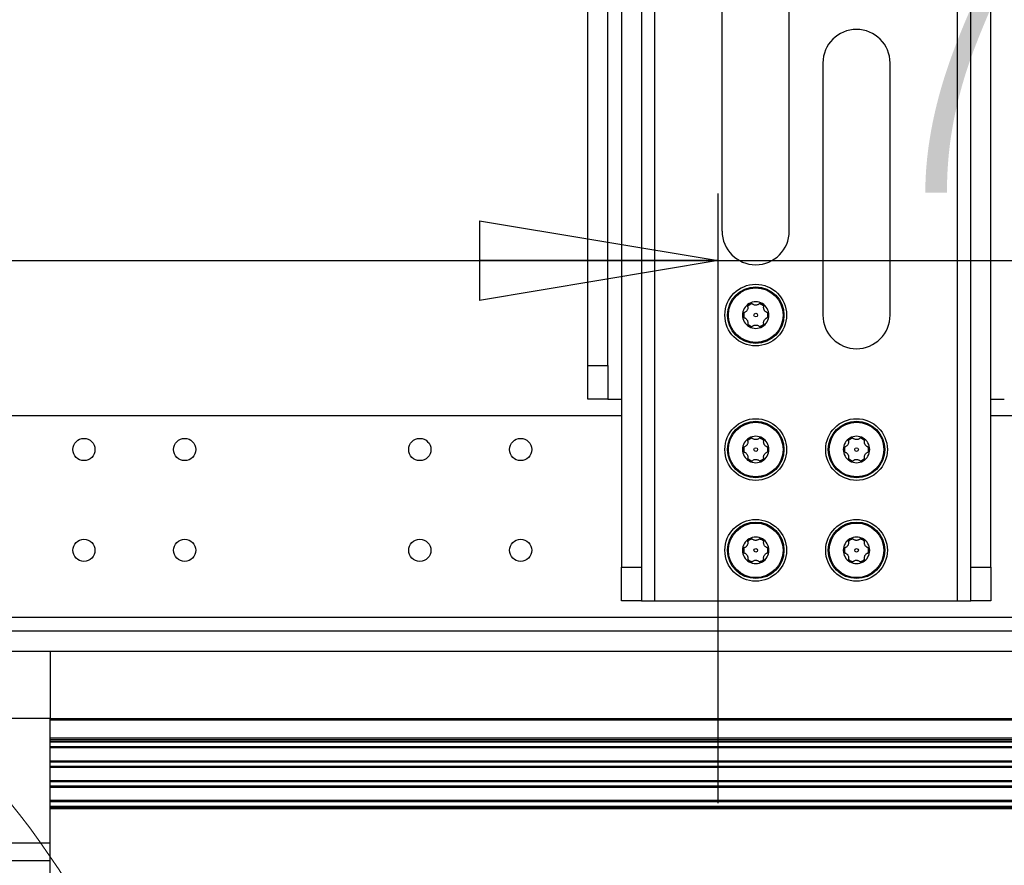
# Model space of a CAD drawing. Header units: inches. Extents: x 0.3 to 33.8, y 0.2 to 21.7.
# Tile 68 of 90: x 25.4 to 26, y 10.1 to 10.6. Entities that reach past the tile are written whole.
import ezdxf

# ---------------------------------------------------------------- set-up
doc = ezdxf.new("R2010")
doc.units = ezdxf.units.IN
doc.header["$MEASUREMENT"] = 0
doc.layers.add('BORDERS', color=7, linetype='Continuous')
doc.styles.add('SLDTEXTSTYLE0', font='TXT', dxfattribs={"width": 0.75})
doc.dimstyles.new('SLDDIMSTYLE0', dxfattribs={"dimtxt": 0.137795, "dimasz": 0.14, "dimexe": 0, "dimexo": 0.0625, "dimgap": 0.034449, "dimtad": 1, "dimdec": 3, "dimlfac": 10, "dimrnd": 1e-09, "dimzin": 4, "dimdsep": 46, "dimtxsty": 'SLDTEXTSTYLE0', "dimblk1": 'CLOSED', "dimblk2": 'CLOSED', "dimsah": 1, "dimcen": 0.09, "dimadec": 0, "dimazin": 1, "dimtfac": 1, "dimtdec": 3, "dimtofl": 0, "dimtmove": 0, "dimatfit": 3, "dimldrblk": 'CLOSED', "dimfxl": 0, "dimfrac": 2, "dimtolj": 1, "dimtzin": 12, "dimarcsym": 0})

# ---------------------------------------------------------------- blocks, each defined once
blk = doc.blocks.new('_Closed')
at = {"color": 0, "linetype": 'ByBlock', "lineweight": -2}
for p, q in [((-1, 0.166667), (0, 0)), ((-1, 0.166667), (-1, -0.166667)), ((0, 0), (-1, -0.166667)), ((0, 0), (-1, 0))]:
    blk.add_line(p, q, dxfattribs=at)
blk = doc.blocks.new('_D_11')
at = {"layer": 'BORDERS'}
for p, q in [((25.91769, 10.90231), (25.8757, 10.90231)), ((25.8757, 10.90231), (25.8757, 10.68356)), ((26.37586, 10.90231), (26.41784, 10.90231)), ((26.41784, 10.90231), (26.41784, 10.68356)), ((25.8757, 10.68356), (25.91769, 10.68356)), ((26.41784, 10.68356), (26.37586, 10.68356)), ((25.08507, 10.03595), (25.08507, 10.51677)), ((25.82102, 10.1596), (25.82102, 10.51677)), ((25.08507, 10.4774), (25.82102, 10.4774)), ((25.82102, 10.4774), (26.51073, 10.4774))]:
    blk.add_line(p, q, dxfattribs=at)
at = {"layer": 'BORDERS', "xscale": 0.14, "yscale": 0.14, "rotation": 180.0000000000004}
blk.add_blockref('_Closed', (25.08507, 10.4774, -0.19404), dxfattribs=at)
at = {"layer": 'BORDERS', "xscale": 0.14, "yscale": 0.14}
blk.add_blockref('_Closed', (25.82102, 10.4774, -0.19404), dxfattribs=at)
at = {"layer": 'BORDERS', "char_height": 0.137795, "attachment_point": 1, "style": 'SLDTEXTSTYLE0'}
for s, insert in [('186.9', (25.91769, 10.86119)), ('7.360', (25.91769, 10.65503))]:
    blk.add_mtext(s, dxfattribs=dict(at, insert=insert))

msp = doc.modelspace()

# ---------------------------------------------------------------- linework, layer by layer
at = {"color": 7, "linetype": 'Continuous', "lineweight": 25}
for p, q in [((25.74452, 10.41593), (25.74452, 12.83719)), ((25.75633, 10.41593), (25.75633, 12.83719)), ((25.78389, 10.27813), (25.78389, 12.26632)), ((25.96105, 12.26632), (25.96105, 10.27813)), ((25.7642, 12.24663), (25.7642, 10.29782)), ((25.77601, 12.24663), (25.77601, 10.29782)), ((25.96893, 10.29782), (25.96893, 12.24663)), ((25.98074, 10.29782), (25.98074, 12.24663)), ((25.82326, 10.49467), (25.82326, 10.78994)), ((25.86263, 10.49467), (25.86263, 10.78994)), ((25.88231, 10.59309), (25.88231, 10.44545)), ((25.92168, 10.44545), (25.92168, 10.59309)), ((25.74452, 10.41593), (25.75633, 10.41593)), ((25.74452, 10.39624), (25.74452, 10.41593)), ((25.75633, 10.41593), (25.75633, 10.39624)), ((25.75633, 10.39624), (25.74452, 10.39624)), ((25.75633, 10.39624), (25.7642, 10.39624)), ((25.98074, 10.39624), (25.98861, 10.39624)), ((25.7642, 10.3864), (25.09097, 10.3864)), ((26.06341, 10.3864), (25.98074, 10.3864)), ((25.7642, 10.29782), (25.77601, 10.29782)), ((25.7642, 10.27813), (25.7642, 10.29782)), ((25.77601, 10.29782), (25.77601, 10.27813)), ((25.96893, 10.29782), (25.98074, 10.29782)), ((25.96893, 10.27813), (25.96893, 10.29782)), ((25.98074, 10.29782), (25.98074, 10.27813)), ((25.77601, 10.27813), (25.7642, 10.27813)), ((25.77601, 10.27813), (25.78389, 10.27813)), ((25.78389, 10.27813), (25.96105, 10.27813)), ((25.96105, 10.27813), (25.96893, 10.27813)), ((25.98074, 10.27813), (25.96893, 10.27813)), ((26.06341, 10.26829), (25.34294, 10.26829)), ((23.82523, 10.26041), (26.34491, 10.26041)), ((24.74058, 10.2486), (25.42956, 10.2486)), ((25.42956, 10.2486), (25.42956, 10.20923)), ((25.42956, 10.2486), (26.34491, 10.2486)), ((25.42956, 10.20923), (24.74058, 10.20923)), ((25.42956, 10.13624), (25.42956, 10.20923)), ((25.42956, 10.20923), (29.87507, 10.20923)), ((29.87507, 10.20823), (25.42956, 10.20823)), ((25.42956, 10.19773), (29.87507, 10.19773)), ((29.87507, 10.19673), (25.42956, 10.19673)), ((29.87507, 10.19573), (25.42956, 10.19573)), ((29.83207, 10.19523), (25.42956, 10.19523)), ((29.83207, 10.19261), (25.42956, 10.19261)), ((29.83207, 10.19194), (25.42956, 10.19194)), ((29.83207, 10.18423), (25.42956, 10.18423)), ((29.83207, 10.18355), (25.42956, 10.18355)), ((29.83207, 10.18101), (25.42956, 10.18101)), ((29.83207, 10.18034), (25.42956, 10.18034)), ((29.83207, 10.17263), (25.42956, 10.17263)), ((29.83207, 10.17195), (25.42956, 10.17195)), ((29.83207, 10.16941), (25.42956, 10.16941)), ((29.83207, 10.16874), (25.42956, 10.16874)), ((29.83207, 10.16103), (25.42956, 10.16103)), ((29.83207, 10.16035), (25.42956, 10.16035)), ((25.42956, 10.15773), (29.83207, 10.15773)), ((25.42956, 10.15723), (29.83319, 10.15723)), ((29.83319, 10.15623), (25.42956, 10.15623)), ((24.74058, 10.13624), (25.42956, 10.13624)), ((25.42956, 10.12605), (25.42956, 10.13624)), ((24.74058, 10.12605), (25.42956, 10.12605)), ((25.42956, 10.0601), (25.42956, 10.12605))]:
    msp.add_line(p, q, dxfattribs=at)
for centre, radius in [((25.84294, 10.44545), 0.01807), ((25.84294, 10.44545), 0.01654), ((25.84294, 10.44545), 0.016), ((25.84294, 10.44545), 0.00108), ((25.84294, 10.36671), 0.01807), ((25.84294, 10.36671), 0.01654), ((25.84294, 10.36671), 0.016), ((25.902, 10.36671), 0.01807), ((25.902, 10.36671), 0.01654), ((25.902, 10.36671), 0.016), ((25.44924, 10.36671), 0.0065), ((25.5083, 10.36671), 0.0065), ((25.64609, 10.36671), 0.0065), ((25.70515, 10.36671), 0.0065), ((25.84294, 10.36671), 0.00108), ((25.902, 10.36671), 0.00108), ((25.84294, 10.30766), 0.01807), ((25.84294, 10.30766), 0.01654), ((25.84294, 10.30766), 0.016), ((25.902, 10.30766), 0.01807), ((25.902, 10.30766), 0.01654), ((25.902, 10.30766), 0.016), ((25.44924, 10.30766), 0.0065), ((25.5083, 10.30766), 0.0065), ((25.64609, 10.30766), 0.0065), ((25.70515, 10.30766), 0.0065), ((25.84294, 10.30766), 0.00108), ((25.902, 10.30766), 0.00108)]:
    msp.add_circle(centre, radius, dxfattribs=at)
at = {"color": 7, "linetype": 'Continuous', "lineweight": 18}
msp.add_circle((25.08507, 9.89673), 0.41497, dxfattribs=at)
at = {"color": 7, "linetype": 'Continuous', "lineweight": 25}
for centre, radius, start, end in [((25.902, 10.59309), 0.01969, 0, 180), ((25.84294, 10.49467), 0.01969, 180, 0), ((25.84294, 10.44545), 0.00776, 120, 180), ((25.84294, 10.44545), 0.00704, 108.0167, 131.9833), ((25.84294, 10.44545), 0.00776, 60, 120), ((25.84294, 10.44545), 0.00704, 48.0167, 71.9833), ((25.84294, 10.44545), 0.00776, 0, 60), ((25.84294, 10.44545), 0.00776, 180, 240), ((25.84294, 10.44545), 0.00704, 168.0167, 191.9833), ((25.84294, 10.44545), 0.00776, 300, 0), ((25.84294, 10.44545), 0.00704, 348.0167, 11.9833), ((25.902, 10.44545), 0.01969, 180, 0), ((25.84294, 10.44545), 0.00704, 228.0167, 251.9833), ((25.84294, 10.44545), 0.00776, 240, 300), ((25.84294, 10.44545), 0.00704, 288.0167, 311.9833), ((25.84294, 10.36671), 0.00776, 120, 180), ((25.84294, 10.36671), 0.00704, 108.0167, 131.9833), ((25.84294, 10.36671), 0.00776, 60, 120), ((25.84294, 10.36671), 0.00704, 48.0167, 71.9833), ((25.84294, 10.36671), 0.00776, 0, 60), ((25.902, 10.36671), 0.00776, 120, 180), ((25.902, 10.36671), 0.00704, 108.0167, 131.9833), ((25.902, 10.36671), 0.00776, 60, 120), ((25.902, 10.36671), 0.00704, 48.0167, 71.9833), ((25.902, 10.36671), 0.00776, 0, 60), ((25.84294, 10.36671), 0.00776, 180, 240), ((25.84294, 10.36671), 0.00704, 168.0167, 191.9833), ((25.84294, 10.36671), 0.00776, 300, 0), ((25.84294, 10.36671), 0.00704, 348.0167, 11.9833), ((25.902, 10.36671), 0.00776, 180, 240), ((25.902, 10.36671), 0.00704, 168.0167, 191.9833), ((25.902, 10.36671), 0.00776, 300, 0), ((25.902, 10.36671), 0.00704, 348.0167, 11.9833), ((25.84294, 10.36671), 0.00704, 228.0167, 251.9833), ((25.84294, 10.36671), 0.00776, 240, 300), ((25.84294, 10.36671), 0.00704, 288.0167, 311.9833), ((25.902, 10.36671), 0.00704, 228.0167, 251.9833), ((25.902, 10.36671), 0.00776, 240, 300), ((25.902, 10.36671), 0.00704, 288.0167, 311.9833), ((25.84294, 10.30766), 0.00776, 120, 180), ((25.84294, 10.30766), 0.00704, 108.0167, 131.9833), ((25.84294, 10.30766), 0.00776, 60, 120), ((25.84294, 10.30766), 0.00704, 48.0167, 71.9833), ((25.84294, 10.30766), 0.00776, 0, 60), ((25.902, 10.30766), 0.00776, 120, 180), ((25.902, 10.30766), 0.00704, 108.0167, 131.9833), ((25.902, 10.30766), 0.00776, 60, 120), ((25.902, 10.30766), 0.00704, 48.0167, 71.9833), ((25.902, 10.30766), 0.00776, 0, 60), ((25.84294, 10.30766), 0.00776, 180, 240), ((25.84294, 10.30766), 0.00704, 168.0167, 191.9833), ((25.84294, 10.30766), 0.00776, 300, 0), ((25.84294, 10.30766), 0.00704, 348.0167, 11.9833), ((25.902, 10.30766), 0.00776, 180, 240), ((25.902, 10.30766), 0.00704, 168.0167, 191.9833), ((25.902, 10.30766), 0.00776, 300, 0), ((25.902, 10.30766), 0.00704, 348.0167, 11.9833), ((25.84294, 10.30766), 0.00704, 228.0167, 251.9833), ((25.84294, 10.30766), 0.00776, 240, 300), ((25.84294, 10.30766), 0.00704, 288.0167, 311.9833), ((25.902, 10.30766), 0.00704, 228.0167, 251.9833), ((25.902, 10.30766), 0.00776, 240, 300), ((25.902, 10.30766), 0.00704, 288.0167, 311.9833)]:
    msp.add_arc(centre, radius, start, end, dxfattribs=at)
for points, knots in [([(25.83827, 10.45038), (25.83829, 10.45024), (25.83834, 10.44998), (25.83831, 10.44947), (25.83818, 10.44889), (25.83788, 10.44828), (25.83748, 10.44775), (25.83695, 10.44729), (25.83655, 10.44712), (25.83634, 10.44704)], [0, 0, 0, 0, 0.1137135, 0.2152598, 0.388714, 0.5180908, 0.6474937, 0.813895, 1, 1, 1, 1]), ([(25.83827, 10.45038), (25.83825, 10.4506), (25.83821, 10.45097), (25.8384, 10.45151), (25.83869, 10.45191), (25.83894, 10.45209), (25.83906, 10.45217)], [0, 0, 0, 0, 0.35818, 0.605843, 0.814947, 1, 1, 1, 1]), ([(25.83906, 10.45217), (25.83908, 10.45218), (25.83923, 10.45226), (25.83953, 10.45237), (25.83998, 10.45241), (25.84048, 10.45232), (25.84081, 10.45213), (25.84099, 10.45198), (25.84101, 10.45196)], [0, 0, 0, 0, 0.02528, 0.214822, 0.405979, 0.620333, 0.939981, 1, 1, 1, 1]), ([(25.84487, 10.45196), (25.84477, 10.45187), (25.84456, 10.45171), (25.84411, 10.45147), (25.84354, 10.4513), (25.84285, 10.45125), (25.8422, 10.45133), (25.84154, 10.45156), (25.84119, 10.45182), (25.84101, 10.45196)], [0, 0, 0, 0, 0.1137135, 0.2152598, 0.388714, 0.5180908, 0.6474937, 0.813895, 1, 1, 1, 1]), ([(25.84682, 10.45217), (25.8468, 10.45218), (25.84666, 10.45226), (25.84635, 10.45237), (25.84591, 10.45241), (25.84541, 10.45232), (25.84507, 10.45213), (25.8449, 10.45198), (25.84487, 10.45196)], [0, 0, 0, 0, 0.0252796, 0.2148223, 0.4059788, 0.6203329, 0.939981, 1, 1, 1, 1]), ([(25.84761, 10.45038), (25.84764, 10.4506), (25.84768, 10.45097), (25.84748, 10.45151), (25.8472, 10.45191), (25.84694, 10.45209), (25.84682, 10.45217)], [0, 0, 0, 0, 0.35818, 0.605843, 0.814947, 1, 1, 1, 1]), ([(25.84954, 10.44704), (25.84941, 10.44708), (25.84917, 10.44718), (25.84874, 10.44745), (25.8483, 10.44786), (25.84792, 10.44843), (25.84766, 10.44904), (25.84752, 10.44972), (25.84758, 10.45015), (25.84761, 10.45038)], [0, 0, 0, 0, 0.113713, 0.21526, 0.388714, 0.518091, 0.647494, 0.813895, 1, 1, 1, 1]), ([(25.83634, 10.44704), (25.83614, 10.44695), (25.8358, 10.4468), (25.83542, 10.44635), (25.83522, 10.44591), (25.8352, 10.4456), (25.83519, 10.44545)], [0, 0, 0, 0, 0.358168, 0.605834, 0.814939, 1, 1, 1, 1]), ([(25.83519, 10.44545), (25.83519, 10.44543), (25.83519, 10.44527), (25.83524, 10.44495), (25.83543, 10.44454), (25.83576, 10.44416), (25.83609, 10.44396), (25.83631, 10.44388), (25.83634, 10.44387)], [0, 0, 0, 0, 0.025273, 0.214816, 0.405972, 0.620325, 0.939971, 1, 1, 1, 1]), ([(25.83634, 10.44387), (25.83647, 10.44382), (25.83672, 10.44373), (25.83715, 10.44346), (25.83758, 10.44305), (25.83796, 10.44248), (25.83822, 10.44187), (25.83836, 10.44118), (25.8383, 10.44076), (25.83827, 10.44053)], [0, 0, 0, 0, 0.113713, 0.21526, 0.388714, 0.518091, 0.647494, 0.813895, 1, 1, 1, 1]), ([(25.84761, 10.44053), (25.84759, 10.44067), (25.84755, 10.44092), (25.84757, 10.44143), (25.84771, 10.44201), (25.84801, 10.44263), (25.84841, 10.44316), (25.84893, 10.44362), (25.84933, 10.44378), (25.84954, 10.44387)], [0, 0, 0, 0, 0.113713, 0.21526, 0.388714, 0.518091, 0.647494, 0.813895, 1, 1, 1, 1]), ([(25.8507, 10.44545), (25.8507, 10.44547), (25.8507, 10.44564), (25.85064, 10.44596), (25.85045, 10.44636), (25.85012, 10.44675), (25.84979, 10.44695), (25.84958, 10.44702), (25.84954, 10.44704)], [0, 0, 0, 0, 0.025273, 0.214816, 0.405972, 0.620325, 0.939971, 1, 1, 1, 1]), ([(25.84954, 10.44387), (25.84974, 10.44396), (25.85009, 10.44411), (25.85046, 10.44455), (25.85066, 10.445), (25.85069, 10.44531), (25.8507, 10.44545)], [0, 0, 0, 0, 0.358168, 0.605834, 0.814939, 1, 1, 1, 1]), ([(25.83827, 10.44053), (25.83825, 10.44031), (25.83821, 10.43994), (25.8384, 10.43939), (25.83869, 10.439), (25.83894, 10.43882), (25.83906, 10.43874)], [0, 0, 0, 0, 0.35818, 0.605843, 0.814947, 1, 1, 1, 1]), ([(25.83906, 10.43874), (25.83908, 10.43873), (25.83923, 10.43864), (25.83953, 10.43853), (25.83998, 10.4385), (25.84048, 10.43859), (25.84081, 10.43877), (25.84099, 10.43892), (25.84101, 10.43895)], [0, 0, 0, 0, 0.02528, 0.214822, 0.405979, 0.620333, 0.939981, 1, 1, 1, 1]), ([(25.84101, 10.43895), (25.84112, 10.43903), (25.84132, 10.4392), (25.84178, 10.43944), (25.84234, 10.43961), (25.84303, 10.43965), (25.84369, 10.43957), (25.84435, 10.43935), (25.84469, 10.43909), (25.84487, 10.43895)], [0, 0, 0, 0, 0.113713, 0.21526, 0.388714, 0.518091, 0.647494, 0.813895, 1, 1, 1, 1]), ([(25.84487, 10.43895), (25.84505, 10.43882), (25.84535, 10.43859), (25.84592, 10.43849), (25.84641, 10.43854), (25.84669, 10.43867), (25.84682, 10.43874)], [0, 0, 0, 0, 0.358035, 0.605726, 0.814846, 1, 1, 1, 1]), ([(25.84682, 10.43874), (25.84684, 10.43875), (25.84698, 10.43883), (25.84723, 10.43904), (25.84748, 10.43941), (25.84765, 10.43989), (25.84766, 10.44027), (25.84762, 10.44049), (25.84761, 10.44053)], [0, 0, 0, 0, 0.025193, 0.214741, 0.405892, 0.620232, 0.939849, 1, 1, 1, 1]), ([(25.83827, 10.37164), (25.83829, 10.3715), (25.83834, 10.37124), (25.83831, 10.37073), (25.83818, 10.37015), (25.83788, 10.36954), (25.83748, 10.36901), (25.83695, 10.36855), (25.83655, 10.36838), (25.83634, 10.36829)], [0, 0, 0, 0, 0.1137135, 0.2152598, 0.388714, 0.5180908, 0.6474937, 0.813895, 1, 1, 1, 1]), ([(25.83827, 10.37164), (25.83825, 10.37186), (25.83821, 10.37223), (25.8384, 10.37277), (25.83869, 10.37317), (25.83894, 10.37335), (25.83906, 10.37343)], [0, 0, 0, 0, 0.35818, 0.605843, 0.814947, 1, 1, 1, 1]), ([(25.83906, 10.37343), (25.83908, 10.37344), (25.83923, 10.37352), (25.83953, 10.37363), (25.83998, 10.37367), (25.84048, 10.37358), (25.84081, 10.37339), (25.84099, 10.37324), (25.84101, 10.37322)], [0, 0, 0, 0, 0.02528, 0.214822, 0.405979, 0.620333, 0.939981, 1, 1, 1, 1]), ([(25.84487, 10.37322), (25.84477, 10.37313), (25.84456, 10.37297), (25.84411, 10.37273), (25.84354, 10.37256), (25.84285, 10.37251), (25.8422, 10.37259), (25.84154, 10.37282), (25.84119, 10.37308), (25.84101, 10.37322)], [0, 0, 0, 0, 0.1137135, 0.2152598, 0.388714, 0.5180908, 0.6474937, 0.813895, 1, 1, 1, 1]), ([(25.84682, 10.37343), (25.8468, 10.37344), (25.84666, 10.37352), (25.84635, 10.37363), (25.84591, 10.37367), (25.84541, 10.37358), (25.84507, 10.37339), (25.8449, 10.37324), (25.84487, 10.37322)], [0, 0, 0, 0, 0.0252796, 0.2148223, 0.4059788, 0.6203329, 0.939981, 1, 1, 1, 1]), ([(25.84761, 10.37164), (25.84764, 10.37186), (25.84768, 10.37223), (25.84748, 10.37277), (25.8472, 10.37317), (25.84694, 10.37335), (25.84682, 10.37343)], [0, 0, 0, 0, 0.35818, 0.605843, 0.814947, 1, 1, 1, 1]), ([(25.84954, 10.36829), (25.84941, 10.36834), (25.84917, 10.36844), (25.84874, 10.36871), (25.8483, 10.36912), (25.84792, 10.36969), (25.84766, 10.3703), (25.84752, 10.37098), (25.84758, 10.37141), (25.84761, 10.37164)], [0, 0, 0, 0, 0.113713, 0.21526, 0.388714, 0.518091, 0.647494, 0.813895, 1, 1, 1, 1]), ([(25.89733, 10.37164), (25.89735, 10.3715), (25.89739, 10.37124), (25.89737, 10.37073), (25.89723, 10.37015), (25.89693, 10.36954), (25.89653, 10.36901), (25.89601, 10.36855), (25.89561, 10.36838), (25.8954, 10.36829)], [0, 0, 0, 0, 0.1137135, 0.2152598, 0.388714, 0.5180908, 0.6474937, 0.813895, 1, 1, 1, 1]), ([(25.89733, 10.37164), (25.8973, 10.37186), (25.89726, 10.37223), (25.89746, 10.37277), (25.89774, 10.37317), (25.898, 10.37335), (25.89812, 10.37343)], [0, 0, 0, 0, 0.35818, 0.605843, 0.814947, 1, 1, 1, 1]), ([(25.89812, 10.37343), (25.89814, 10.37344), (25.89828, 10.37352), (25.89859, 10.37363), (25.89903, 10.37367), (25.89953, 10.37358), (25.89987, 10.37339), (25.90004, 10.37324), (25.90007, 10.37322)], [0, 0, 0, 0, 0.02528, 0.214822, 0.405979, 0.620333, 0.939981, 1, 1, 1, 1]), ([(25.90393, 10.37322), (25.90382, 10.37313), (25.90362, 10.37297), (25.90316, 10.37273), (25.9026, 10.37256), (25.90191, 10.37251), (25.90125, 10.37259), (25.90059, 10.37282), (25.90025, 10.37308), (25.90007, 10.37322)], [0, 0, 0, 0, 0.1137135, 0.2152598, 0.388714, 0.5180908, 0.6474937, 0.813895, 1, 1, 1, 1]), ([(25.90588, 10.37343), (25.90586, 10.37344), (25.90571, 10.37352), (25.90541, 10.37363), (25.90496, 10.37367), (25.90446, 10.37358), (25.90412, 10.37339), (25.90395, 10.37324), (25.90393, 10.37322)], [0, 0, 0, 0, 0.0252796, 0.2148223, 0.4059788, 0.6203329, 0.939981, 1, 1, 1, 1]), ([(25.90667, 10.37164), (25.90669, 10.37186), (25.90673, 10.37223), (25.90654, 10.37277), (25.90625, 10.37317), (25.906, 10.37335), (25.90588, 10.37343)], [0, 0, 0, 0, 0.35818, 0.605843, 0.814947, 1, 1, 1, 1]), ([(25.9086, 10.36829), (25.90847, 10.36834), (25.90822, 10.36844), (25.90779, 10.36871), (25.90736, 10.36912), (25.90698, 10.36969), (25.90672, 10.3703), (25.90658, 10.37098), (25.90664, 10.37141), (25.90667, 10.37164)], [0, 0, 0, 0, 0.113713, 0.21526, 0.388714, 0.518091, 0.647494, 0.813895, 1, 1, 1, 1]), ([(25.83634, 10.36829), (25.83614, 10.36821), (25.8358, 10.36806), (25.83542, 10.36761), (25.83522, 10.36717), (25.8352, 10.36686), (25.83519, 10.36671)], [0, 0, 0, 0, 0.358168, 0.605834, 0.814939, 1, 1, 1, 1]), ([(25.83519, 10.36671), (25.83519, 10.36669), (25.83519, 10.36653), (25.83524, 10.36621), (25.83543, 10.3658), (25.83576, 10.36542), (25.83609, 10.36522), (25.83631, 10.36514), (25.83634, 10.36513)], [0, 0, 0, 0, 0.025273, 0.214816, 0.405972, 0.620325, 0.939971, 1, 1, 1, 1]), ([(25.83634, 10.36513), (25.83647, 10.36508), (25.83672, 10.36499), (25.83715, 10.36471), (25.83758, 10.36431), (25.83796, 10.36374), (25.83822, 10.36313), (25.83836, 10.36244), (25.8383, 10.36202), (25.83827, 10.36179)], [0, 0, 0, 0, 0.113713, 0.21526, 0.388714, 0.518091, 0.647494, 0.813895, 1, 1, 1, 1]), ([(25.84761, 10.36179), (25.84759, 10.36192), (25.84755, 10.36218), (25.84757, 10.36269), (25.84771, 10.36327), (25.84801, 10.36389), (25.84841, 10.36442), (25.84893, 10.36488), (25.84933, 10.36504), (25.84954, 10.36513)], [0, 0, 0, 0, 0.113713, 0.21526, 0.388714, 0.518091, 0.647494, 0.813895, 1, 1, 1, 1]), ([(25.8507, 10.36671), (25.8507, 10.36673), (25.8507, 10.3669), (25.85064, 10.36722), (25.85045, 10.36762), (25.85012, 10.36801), (25.84979, 10.36821), (25.84958, 10.36828), (25.84954, 10.36829)], [0, 0, 0, 0, 0.025273, 0.214816, 0.405972, 0.620325, 0.939971, 1, 1, 1, 1]), ([(25.84954, 10.36513), (25.84974, 10.36522), (25.85009, 10.36537), (25.85046, 10.36581), (25.85066, 10.36626), (25.85069, 10.36657), (25.8507, 10.36671)], [0, 0, 0, 0, 0.358168, 0.605834, 0.814939, 1, 1, 1, 1]), ([(25.8954, 10.36829), (25.89519, 10.36821), (25.89485, 10.36806), (25.89448, 10.36761), (25.89428, 10.36717), (25.89425, 10.36686), (25.89424, 10.36671)], [0, 0, 0, 0, 0.358168, 0.605834, 0.814939, 1, 1, 1, 1]), ([(25.89424, 10.36671), (25.89424, 10.36669), (25.89424, 10.36653), (25.8943, 10.36621), (25.89449, 10.3658), (25.89482, 10.36542), (25.89515, 10.36522), (25.89536, 10.36514), (25.8954, 10.36513)], [0, 0, 0, 0, 0.025273, 0.214816, 0.405972, 0.620325, 0.939971, 1, 1, 1, 1]), ([(25.8954, 10.36513), (25.89553, 10.36508), (25.89577, 10.36499), (25.8962, 10.36471), (25.89664, 10.36431), (25.89702, 10.36374), (25.89728, 10.36313), (25.89741, 10.36244), (25.89736, 10.36202), (25.89733, 10.36179)], [0, 0, 0, 0, 0.113713, 0.21526, 0.388714, 0.518091, 0.647494, 0.813895, 1, 1, 1, 1]), ([(25.90667, 10.36179), (25.90664, 10.36192), (25.9066, 10.36218), (25.90662, 10.36269), (25.90676, 10.36327), (25.90706, 10.36389), (25.90746, 10.36442), (25.90799, 10.36488), (25.90839, 10.36504), (25.9086, 10.36513)], [0, 0, 0, 0, 0.113713, 0.21526, 0.388714, 0.518091, 0.647494, 0.813895, 1, 1, 1, 1]), ([(25.90975, 10.36671), (25.90975, 10.36673), (25.90975, 10.3669), (25.90969, 10.36722), (25.9095, 10.36762), (25.90917, 10.36801), (25.90885, 10.36821), (25.90863, 10.36828), (25.9086, 10.36829)], [0, 0, 0, 0, 0.025273, 0.214816, 0.405972, 0.620325, 0.939971, 1, 1, 1, 1]), ([(25.9086, 10.36513), (25.9088, 10.36522), (25.90914, 10.36537), (25.90951, 10.36581), (25.90972, 10.36626), (25.90974, 10.36657), (25.90975, 10.36671)], [0, 0, 0, 0, 0.358168, 0.605834, 0.814939, 1, 1, 1, 1]), ([(25.83827, 10.36179), (25.83825, 10.36157), (25.83821, 10.3612), (25.8384, 10.36065), (25.83869, 10.36026), (25.83894, 10.36008), (25.83906, 10.36)], [0, 0, 0, 0, 0.35818, 0.605843, 0.814947, 1, 1, 1, 1]), ([(25.83906, 10.36), (25.83908, 10.35999), (25.83923, 10.3599), (25.83953, 10.35979), (25.83998, 10.35976), (25.84048, 10.35985), (25.84081, 10.36003), (25.84099, 10.36018), (25.84101, 10.36021)], [0, 0, 0, 0, 0.02528, 0.214822, 0.405979, 0.620333, 0.939981, 1, 1, 1, 1]), ([(25.84101, 10.36021), (25.84112, 10.36029), (25.84132, 10.36046), (25.84178, 10.3607), (25.84234, 10.36087), (25.84303, 10.36091), (25.84369, 10.36083), (25.84435, 10.36061), (25.84469, 10.36035), (25.84487, 10.36021)], [0, 0, 0, 0, 0.113713, 0.21526, 0.388714, 0.518091, 0.647494, 0.813895, 1, 1, 1, 1]), ([(25.84487, 10.36021), (25.84505, 10.36008), (25.84535, 10.35985), (25.84592, 10.35975), (25.84641, 10.3598), (25.84669, 10.35993), (25.84682, 10.36)], [0, 0, 0, 0, 0.358035, 0.605726, 0.814846, 1, 1, 1, 1]), ([(25.84682, 10.36), (25.84684, 10.36001), (25.84698, 10.36009), (25.84723, 10.3603), (25.84748, 10.36067), (25.84765, 10.36115), (25.84766, 10.36153), (25.84762, 10.36175), (25.84761, 10.36179)], [0, 0, 0, 0, 0.025193, 0.214741, 0.405892, 0.620232, 0.939849, 1, 1, 1, 1]), ([(25.89733, 10.36179), (25.8973, 10.36157), (25.89726, 10.3612), (25.89746, 10.36065), (25.89774, 10.36026), (25.898, 10.36008), (25.89812, 10.36)], [0, 0, 0, 0, 0.35818, 0.605843, 0.814947, 1, 1, 1, 1]), ([(25.89812, 10.36), (25.89814, 10.35999), (25.89828, 10.3599), (25.89859, 10.35979), (25.89903, 10.35976), (25.89953, 10.35985), (25.89987, 10.36003), (25.90004, 10.36018), (25.90007, 10.36021)], [0, 0, 0, 0, 0.02528, 0.214822, 0.405979, 0.620333, 0.939981, 1, 1, 1, 1]), ([(25.90007, 10.36021), (25.90017, 10.36029), (25.90038, 10.36046), (25.90083, 10.3607), (25.9014, 10.36087), (25.90208, 10.36091), (25.90274, 10.36083), (25.9034, 10.36061), (25.90375, 10.36035), (25.90393, 10.36021)], [0, 0, 0, 0, 0.113713, 0.21526, 0.388714, 0.518091, 0.647494, 0.813895, 1, 1, 1, 1]), ([(25.90393, 10.36021), (25.90411, 10.36008), (25.90441, 10.35985), (25.90498, 10.35975), (25.90546, 10.3598), (25.90574, 10.35993), (25.90588, 10.36)], [0, 0, 0, 0, 0.358035, 0.605726, 0.814846, 1, 1, 1, 1]), ([(25.90588, 10.36), (25.90589, 10.36001), (25.90604, 10.36009), (25.90628, 10.3603), (25.90654, 10.36067), (25.90671, 10.36115), (25.90672, 10.36153), (25.90667, 10.36175), (25.90667, 10.36179)], [0, 0, 0, 0, 0.025193, 0.214741, 0.405892, 0.620232, 0.939849, 1, 1, 1, 1]), ([(25.83827, 10.31258), (25.83829, 10.31245), (25.83834, 10.31219), (25.83831, 10.31168), (25.83818, 10.3111), (25.83788, 10.31048), (25.83748, 10.30995), (25.83695, 10.30949), (25.83655, 10.30933), (25.83634, 10.30924)], [0, 0, 0, 0, 0.1137135, 0.2152598, 0.388714, 0.5180908, 0.6474937, 0.813895, 1, 1, 1, 1]), ([(25.83827, 10.31258), (25.83825, 10.3128), (25.83821, 10.31318), (25.8384, 10.31372), (25.83869, 10.31412), (25.83894, 10.31429), (25.83906, 10.31437)], [0, 0, 0, 0, 0.35818, 0.605843, 0.814947, 1, 1, 1, 1]), ([(25.83906, 10.31437), (25.83908, 10.31438), (25.83923, 10.31447), (25.83953, 10.31458), (25.83998, 10.31461), (25.84048, 10.31452), (25.84081, 10.31434), (25.84099, 10.31419), (25.84101, 10.31416)], [0, 0, 0, 0, 0.02528, 0.214822, 0.405979, 0.620333, 0.939981, 1, 1, 1, 1]), ([(25.84487, 10.31416), (25.84477, 10.31408), (25.84456, 10.31391), (25.84411, 10.31368), (25.84354, 10.3135), (25.84285, 10.31346), (25.8422, 10.31354), (25.84154, 10.31376), (25.84119, 10.31403), (25.84101, 10.31416)], [0, 0, 0, 0, 0.1137135, 0.2152598, 0.388714, 0.5180908, 0.6474937, 0.813895, 1, 1, 1, 1]), ([(25.84682, 10.31437), (25.8468, 10.31438), (25.84666, 10.31447), (25.84635, 10.31458), (25.84591, 10.31461), (25.84541, 10.31452), (25.84507, 10.31434), (25.8449, 10.31419), (25.84487, 10.31416)], [0, 0, 0, 0, 0.0252796, 0.2148223, 0.4059788, 0.6203329, 0.939981, 1, 1, 1, 1]), ([(25.84761, 10.31258), (25.84764, 10.3128), (25.84768, 10.31318), (25.84748, 10.31372), (25.8472, 10.31412), (25.84694, 10.31429), (25.84682, 10.31437)], [0, 0, 0, 0, 0.35818, 0.605843, 0.814947, 1, 1, 1, 1]), ([(25.84954, 10.30924), (25.84941, 10.30929), (25.84917, 10.30938), (25.84874, 10.30966), (25.8483, 10.31006), (25.84792, 10.31063), (25.84766, 10.31125), (25.84752, 10.31193), (25.84758, 10.31236), (25.84761, 10.31258)], [0, 0, 0, 0, 0.113713, 0.21526, 0.388714, 0.518091, 0.647494, 0.813895, 1, 1, 1, 1]), ([(25.89733, 10.31258), (25.89735, 10.31245), (25.89739, 10.31219), (25.89737, 10.31168), (25.89723, 10.3111), (25.89693, 10.31048), (25.89653, 10.30995), (25.89601, 10.30949), (25.89561, 10.30933), (25.8954, 10.30924)], [0, 0, 0, 0, 0.1137135, 0.2152598, 0.388714, 0.5180908, 0.6474937, 0.813895, 1, 1, 1, 1]), ([(25.89733, 10.31258), (25.8973, 10.3128), (25.89726, 10.31318), (25.89746, 10.31372), (25.89774, 10.31412), (25.898, 10.31429), (25.89812, 10.31437)], [0, 0, 0, 0, 0.35818, 0.605843, 0.814947, 1, 1, 1, 1]), ([(25.89812, 10.31437), (25.89814, 10.31438), (25.89828, 10.31447), (25.89859, 10.31458), (25.89903, 10.31461), (25.89953, 10.31452), (25.89987, 10.31434), (25.90004, 10.31419), (25.90007, 10.31416)], [0, 0, 0, 0, 0.02528, 0.214822, 0.405979, 0.620333, 0.939981, 1, 1, 1, 1]), ([(25.90393, 10.31416), (25.90382, 10.31408), (25.90362, 10.31391), (25.90316, 10.31368), (25.9026, 10.3135), (25.90191, 10.31346), (25.90125, 10.31354), (25.90059, 10.31376), (25.90025, 10.31403), (25.90007, 10.31416)], [0, 0, 0, 0, 0.1137135, 0.2152598, 0.388714, 0.5180908, 0.6474937, 0.813895, 1, 1, 1, 1]), ([(25.90588, 10.31437), (25.90586, 10.31438), (25.90571, 10.31447), (25.90541, 10.31458), (25.90496, 10.31461), (25.90446, 10.31452), (25.90412, 10.31434), (25.90395, 10.31419), (25.90393, 10.31416)], [0, 0, 0, 0, 0.0252796, 0.2148223, 0.4059788, 0.6203329, 0.939981, 1, 1, 1, 1]), ([(25.90667, 10.31258), (25.90669, 10.3128), (25.90673, 10.31318), (25.90654, 10.31372), (25.90625, 10.31412), (25.906, 10.31429), (25.90588, 10.31437)], [0, 0, 0, 0, 0.35818, 0.605843, 0.814947, 1, 1, 1, 1]), ([(25.9086, 10.30924), (25.90847, 10.30929), (25.90822, 10.30938), (25.90779, 10.30966), (25.90736, 10.31006), (25.90698, 10.31063), (25.90672, 10.31125), (25.90658, 10.31193), (25.90664, 10.31236), (25.90667, 10.31258)], [0, 0, 0, 0, 0.113713, 0.21526, 0.388714, 0.518091, 0.647494, 0.813895, 1, 1, 1, 1]), ([(25.83634, 10.30924), (25.83614, 10.30915), (25.8358, 10.309), (25.83542, 10.30856), (25.83522, 10.30811), (25.8352, 10.3078), (25.83519, 10.30766)], [0, 0, 0, 0, 0.358168, 0.605834, 0.814939, 1, 1, 1, 1]), ([(25.83519, 10.30766), (25.83519, 10.30764), (25.83519, 10.30747), (25.83524, 10.30715), (25.83543, 10.30675), (25.83576, 10.30636), (25.83609, 10.30616), (25.83631, 10.30609), (25.83634, 10.30608)], [0, 0, 0, 0, 0.025273, 0.214816, 0.405972, 0.620325, 0.939971, 1, 1, 1, 1]), ([(25.83634, 10.30608), (25.83647, 10.30603), (25.83672, 10.30594), (25.83715, 10.30566), (25.83758, 10.30525), (25.83796, 10.30468), (25.83822, 10.30407), (25.83836, 10.30339), (25.8383, 10.30296), (25.83827, 10.30273)], [0, 0, 0, 0, 0.113713, 0.21526, 0.388714, 0.518091, 0.647494, 0.813895, 1, 1, 1, 1]), ([(25.84761, 10.30273), (25.84759, 10.30287), (25.84755, 10.30313), (25.84757, 10.30364), (25.84771, 10.30422), (25.84801, 10.30483), (25.84841, 10.30536), (25.84893, 10.30582), (25.84933, 10.30599), (25.84954, 10.30608)], [0, 0, 0, 0, 0.113713, 0.21526, 0.388714, 0.518091, 0.647494, 0.813895, 1, 1, 1, 1]), ([(25.8507, 10.30766), (25.8507, 10.30768), (25.8507, 10.30785), (25.85064, 10.30816), (25.85045, 10.30857), (25.85012, 10.30896), (25.84979, 10.30916), (25.84958, 10.30923), (25.84954, 10.30924)], [0, 0, 0, 0, 0.025273, 0.214816, 0.405972, 0.620325, 0.939971, 1, 1, 1, 1]), ([(25.84954, 10.30608), (25.84974, 10.30617), (25.85009, 10.30632), (25.85046, 10.30676), (25.85066, 10.3072), (25.85069, 10.30751), (25.8507, 10.30766)], [0, 0, 0, 0, 0.358168, 0.605834, 0.814939, 1, 1, 1, 1]), ([(25.8954, 10.30924), (25.89519, 10.30915), (25.89485, 10.309), (25.89448, 10.30856), (25.89428, 10.30811), (25.89425, 10.3078), (25.89424, 10.30766)], [0, 0, 0, 0, 0.358168, 0.605834, 0.814939, 1, 1, 1, 1]), ([(25.89424, 10.30766), (25.89424, 10.30764), (25.89424, 10.30747), (25.8943, 10.30715), (25.89449, 10.30675), (25.89482, 10.30636), (25.89515, 10.30616), (25.89536, 10.30609), (25.8954, 10.30608)], [0, 0, 0, 0, 0.025273, 0.214816, 0.405972, 0.620325, 0.939971, 1, 1, 1, 1]), ([(25.8954, 10.30608), (25.89553, 10.30603), (25.89577, 10.30594), (25.8962, 10.30566), (25.89664, 10.30525), (25.89702, 10.30468), (25.89728, 10.30407), (25.89741, 10.30339), (25.89736, 10.30296), (25.89733, 10.30273)], [0, 0, 0, 0, 0.113713, 0.21526, 0.388714, 0.518091, 0.647494, 0.813895, 1, 1, 1, 1]), ([(25.90667, 10.30273), (25.90664, 10.30287), (25.9066, 10.30313), (25.90662, 10.30364), (25.90676, 10.30422), (25.90706, 10.30483), (25.90746, 10.30536), (25.90799, 10.30582), (25.90839, 10.30599), (25.9086, 10.30608)], [0, 0, 0, 0, 0.113713, 0.21526, 0.388714, 0.518091, 0.647494, 0.813895, 1, 1, 1, 1]), ([(25.90975, 10.30766), (25.90975, 10.30768), (25.90975, 10.30785), (25.90969, 10.30816), (25.9095, 10.30857), (25.90917, 10.30896), (25.90885, 10.30916), (25.90863, 10.30923), (25.9086, 10.30924)], [0, 0, 0, 0, 0.025273, 0.214816, 0.405972, 0.620325, 0.939971, 1, 1, 1, 1]), ([(25.9086, 10.30608), (25.9088, 10.30617), (25.90914, 10.30632), (25.90951, 10.30676), (25.90972, 10.3072), (25.90974, 10.30751), (25.90975, 10.30766)], [0, 0, 0, 0, 0.358168, 0.605834, 0.814939, 1, 1, 1, 1]), ([(25.83827, 10.30273), (25.83825, 10.30251), (25.83821, 10.30214), (25.8384, 10.3016), (25.83869, 10.3012), (25.83894, 10.30102), (25.83906, 10.30094)], [0, 0, 0, 0, 0.35818, 0.605843, 0.814947, 1, 1, 1, 1]), ([(25.83906, 10.30094), (25.83908, 10.30093), (25.83923, 10.30085), (25.83953, 10.30074), (25.83998, 10.3007), (25.84048, 10.30079), (25.84081, 10.30098), (25.84099, 10.30113), (25.84101, 10.30115)], [0, 0, 0, 0, 0.02528, 0.214822, 0.405979, 0.620333, 0.939981, 1, 1, 1, 1]), ([(25.84101, 10.30115), (25.84112, 10.30124), (25.84132, 10.3014), (25.84178, 10.30164), (25.84234, 10.30181), (25.84303, 10.30186), (25.84369, 10.30178), (25.84435, 10.30156), (25.84469, 10.30129), (25.84487, 10.30115)], [0, 0, 0, 0, 0.113713, 0.21526, 0.388714, 0.518091, 0.647494, 0.813895, 1, 1, 1, 1]), ([(25.84487, 10.30115), (25.84505, 10.30102), (25.84535, 10.3008), (25.84592, 10.3007), (25.84641, 10.30074), (25.84669, 10.30088), (25.84682, 10.30094)], [0, 0, 0, 0, 0.358035, 0.605726, 0.814846, 1, 1, 1, 1]), ([(25.84682, 10.30094), (25.84684, 10.30095), (25.84698, 10.30104), (25.84723, 10.30124), (25.84748, 10.30161), (25.84765, 10.30209), (25.84766, 10.30248), (25.84762, 10.3027), (25.84761, 10.30273)], [0, 0, 0, 0, 0.025193, 0.214741, 0.405892, 0.620232, 0.939849, 1, 1, 1, 1]), ([(25.89733, 10.30273), (25.8973, 10.30251), (25.89726, 10.30214), (25.89746, 10.3016), (25.89774, 10.3012), (25.898, 10.30102), (25.89812, 10.30094)], [0, 0, 0, 0, 0.35818, 0.605843, 0.814947, 1, 1, 1, 1]), ([(25.89812, 10.30094), (25.89814, 10.30093), (25.89828, 10.30085), (25.89859, 10.30074), (25.89903, 10.3007), (25.89953, 10.30079), (25.89987, 10.30098), (25.90004, 10.30113), (25.90007, 10.30115)], [0, 0, 0, 0, 0.02528, 0.214822, 0.405979, 0.620333, 0.939981, 1, 1, 1, 1]), ([(25.90007, 10.30115), (25.90017, 10.30124), (25.90038, 10.3014), (25.90083, 10.30164), (25.9014, 10.30181), (25.90208, 10.30186), (25.90274, 10.30178), (25.9034, 10.30156), (25.90375, 10.30129), (25.90393, 10.30115)], [0, 0, 0, 0, 0.113713, 0.21526, 0.388714, 0.518091, 0.647494, 0.813895, 1, 1, 1, 1]), ([(25.90393, 10.30115), (25.90411, 10.30102), (25.90441, 10.3008), (25.90498, 10.3007), (25.90546, 10.30074), (25.90574, 10.30088), (25.90588, 10.30094)], [0, 0, 0, 0, 0.358035, 0.605726, 0.814846, 1, 1, 1, 1]), ([(25.90588, 10.30094), (25.90589, 10.30095), (25.90604, 10.30104), (25.90628, 10.30124), (25.90654, 10.30161), (25.90671, 10.30209), (25.90672, 10.30248), (25.90667, 10.3027), (25.90667, 10.30273)], [0, 0, 0, 0, 0.025193, 0.214741, 0.405892, 0.620232, 0.939849, 1, 1, 1, 1])]:
    msp.add_open_spline(points, degree=3, knots=knots, dxfattribs=at)

# ---------------------------------------------------------------- dimensions: what is measured, and where the dimension line sits
at = {"layer": 'BORDERS'}
dim = msp.add_linear_dim(base=(25.821017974, 10.4773976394), p1=(25.085067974, 9.996575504), p2=(25.821017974, 10.1202329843), dimstyle='SLDDIMSTYLE0', dxfattribs=at)
dim.commit()
dim.dimension.update_dxf_attribs({"geometry": '_D_11', "text_midpoint": (26.1467706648, 10.4773976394), "dimtype": 160})

doc.saveas('drawing.dxf')
